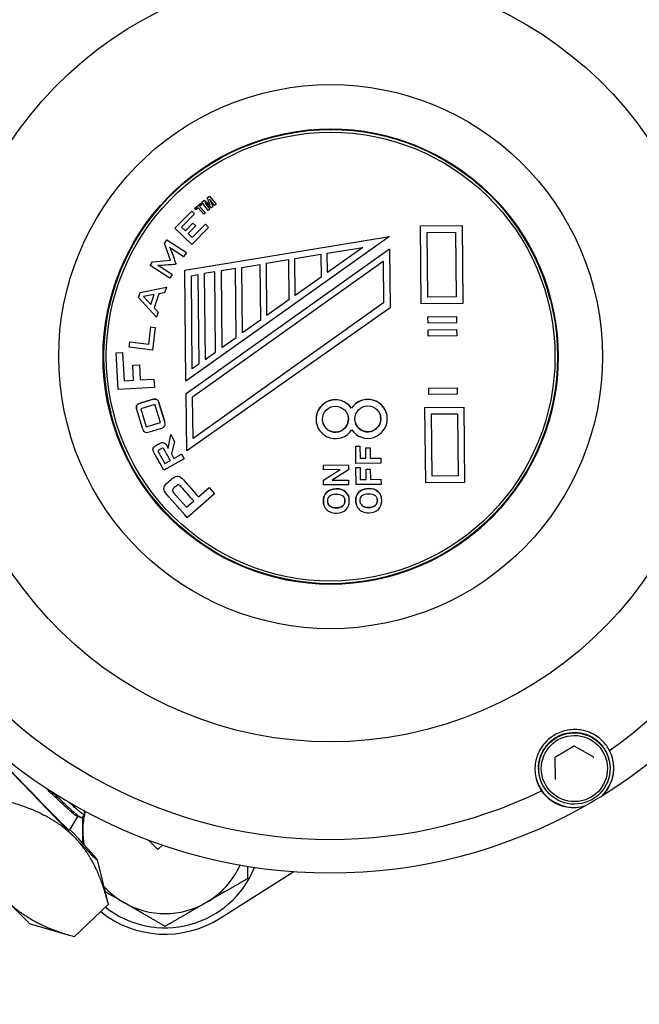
# Model space of a CAD drawing. Header units: inches. Extents: x 36 to 1719, y -84 to 1122.
# Tile 29 of 256: x 413.73 to 415.61, y 310.82 to 313.81. Entities that reach past the tile are written whole.
import ezdxf

# ---------------------------------------------------------------- set-up
doc = ezdxf.new("R2010")
doc.units = ezdxf.units.IN
doc.header["$LTSCALE"] = 48
doc.header["$MEASUREMENT"] = 0
doc.layers.add('Visible (ANSI)', color=7, linetype='Continuous', lineweight=30)

msp = doc.modelspace()

# ---------------------------------------------------------------- linework, layer by layer
at = {"layer": 'Visible (ANSI)'}
for p, q in [((414.25968, 313.23717), (414.27847, 313.25369)), ((414.25968, 313.23717), (414.27847, 313.25369)), ((414.28198, 313.24969), (414.27498, 313.24353)), ((414.27847, 313.25369), (414.28198, 313.24969)), ((414.27847, 313.25369), (414.28198, 313.24969)), ((414.27847, 313.25369), (414.27847, 313.25369)), ((414.2814, 313.2563), (414.28889, 313.26222)), ((414.2814, 313.2563), (414.28889, 313.26221)), ((414.30094, 313.2316), (414.2814, 313.2563)), ((414.2814, 313.2563), (414.2814, 313.2563)), ((414.28198, 313.24969), (414.28198, 313.24969)), ((414.28889, 313.26222), (414.30671, 313.24892)), ((414.28889, 313.26221), (414.28889, 313.26222)), ((414.28889, 313.26221), (414.30671, 313.24891)), ((414.29024, 313.25473), (414.30558, 313.23526)), ((414.3105, 313.23915), (414.29024, 313.25473)), ((414.29025, 313.25472), (414.30558, 313.23527)), ((414.29775, 313.26923), (414.3053, 313.2752)), ((414.29775, 313.26922), (414.3053, 313.27519)), ((414.29775, 313.26922), (414.29775, 313.26923)), ((414.30671, 313.24891), (414.29775, 313.26922)), ((414.30479, 313.26624), (414.3153, 313.24295)), ((414.3202, 313.24683), (414.30479, 313.26624)), ((414.3048, 313.26623), (414.3153, 313.24296)), ((414.3053, 313.2752), (414.32484, 313.2505)), ((414.3053, 313.27519), (414.3053, 313.2752)), ((414.3053, 313.27519), (414.32484, 313.25049)), ((414.32484, 313.25049), (414.3202, 313.24683)), ((414.32484, 313.25049), (414.32484, 313.2505)), ((414.20009, 313.17726), (414.25077, 313.2291)), ((414.20009, 313.17725), (414.25077, 313.2291)), ((414.25934, 313.22073), (414.22014, 313.18063)), ((414.25077, 313.2291), (414.25933, 313.22073)), ((414.25077, 313.2291), (414.25934, 313.22073)), ((414.25077, 313.2291), (414.25077, 313.2291)), ((414.25934, 313.22073), (414.25933, 313.22073)), ((414.2632, 313.23317), (414.25968, 313.23717)), ((414.25968, 313.23717), (414.25968, 313.23717)), ((414.2702, 313.23933), (414.2632, 313.23317)), ((414.28748, 313.21968), (414.2702, 313.23933)), ((414.27498, 313.24353), (414.29225, 313.22388)), ((414.27498, 313.24353), (414.29226, 313.22388)), ((414.29226, 313.22388), (414.28748, 313.21968)), ((414.29226, 313.22388), (414.29225, 313.22388)), ((414.30558, 313.23526), (414.30094, 313.2316)), ((414.30558, 313.23526), (414.30558, 313.23527)), ((414.3153, 313.24295), (414.3105, 313.23915)), ((414.3153, 313.24295), (414.3153, 313.24296)), ((414.23155, 313.16948), (414.25447, 313.19292)), ((414.23155, 313.16947), (414.25447, 313.19291)), ((414.25266, 313.14885), (414.29231, 313.18942)), ((414.25266, 313.14885), (414.29231, 313.18941)), ((414.25447, 313.19292), (414.26303, 313.18455)), ((414.25447, 313.19291), (414.25447, 313.19292)), ((414.25447, 313.19291), (414.26303, 313.18454)), ((414.29231, 313.18942), (414.3019, 313.18004)), ((414.29231, 313.18941), (414.29231, 313.18942)), ((414.29231, 313.18941), (414.30191, 313.18004)), ((414.20009, 313.17725), (414.20009, 313.17726)), ((414.25077, 313.12773), (414.20009, 313.17725)), ((414.22014, 313.18063), (414.23155, 313.16948)), ((414.22014, 313.18063), (414.23155, 313.16947)), ((414.23155, 313.16947), (414.23155, 313.16948)), ((414.26303, 313.18454), (414.24012, 313.1611)), ((414.24012, 313.1611), (414.25266, 313.14885)), ((414.24012, 313.1611), (414.25266, 313.14885)), ((414.30191, 313.18004), (414.25077, 313.12773)), ((414.26303, 313.18454), (414.26303, 313.18455)), ((414.30191, 313.18004), (414.3019, 313.18004)), ((414.94568, 313.18431), (415.07166, 313.1856)), ((414.94568, 313.1843), (415.07166, 313.18559)), ((414.94809, 312.94813), (414.94568, 313.18431)), ((414.94568, 313.1843), (414.94568, 313.18431)), ((414.94809, 312.94812), (414.94568, 313.1843)), ((414.96557, 313.16482), (415.05217, 313.16571)), ((414.96757, 312.968), (414.96557, 313.16482)), ((415.05217, 313.16571), (415.05418, 312.96889)), ((415.05217, 313.16571), (415.05418, 312.96891)), ((415.07166, 313.18559), (415.07166, 313.1856)), ((415.07166, 313.18559), (415.07406, 312.94941)), ((414.16795, 313.13107), (414.1751, 313.14219)), ((414.16795, 313.13106), (414.1751, 313.14218)), ((414.16795, 313.13106), (414.16795, 313.13107)), ((414.18638, 313.08048), (414.16795, 313.13106)), ((414.1751, 313.14219), (414.23471, 313.10387)), ((414.1751, 313.14218), (414.1751, 313.14219)), ((414.1751, 313.14218), (414.23471, 313.10386)), ((414.23001, 313.05001), (414.851, 313.15266)), ((414.23001, 313.05), (414.851, 313.15265)), ((414.851, 313.15265), (414.23344, 312.7134)), ((414.25266, 313.14885), (414.25266, 313.14885)), ((414.851, 313.15265), (414.851, 313.15266)), ((414.23471, 313.10386), (414.22646, 313.09104)), ((414.23382, 312.67581), (414.85138, 313.11506)), ((414.23382, 312.6758), (414.85138, 313.11505)), ((414.23471, 313.10386), (414.23471, 313.10387)), ((414.66257, 313.10156), (414.77022, 313.11935)), ((414.66317, 313.04321), (414.66257, 313.10156)), ((414.77022, 313.11935), (414.66317, 313.04321)), ((414.77021, 313.11935), (414.66317, 313.04322)), ((414.85138, 313.11505), (414.85138, 313.11506)), ((414.85138, 313.11505), (414.8532, 312.93633)), ((414.12502, 313.06431), (414.13228, 313.0756)), ((414.12502, 313.06431), (414.13228, 313.07559)), ((414.13228, 313.0756), (414.18638, 313.08049)), ((414.13228, 313.07559), (414.18638, 313.08048)), ((414.13228, 313.07559), (414.13228, 313.0756)), ((414.20294, 313.0703), (414.20117, 313.06755)), ((414.20294, 313.0703), (414.20293, 313.07031)), ((414.25361, 312.66572), (414.83208, 313.07717)), ((414.47784, 313.07102), (414.54466, 313.08206)), ((414.47945, 312.91254), (414.47784, 313.07102)), ((414.54466, 313.08206), (414.5459, 312.9598)), ((414.54466, 313.08206), (414.5459, 312.95981)), ((414.56431, 313.08531), (414.64292, 313.09831)), ((414.56545, 312.9737), (414.56431, 313.08531)), ((414.64292, 313.09831), (414.64362, 313.02931)), ((414.64292, 313.09831), (414.64362, 313.02931)), ((414.83208, 313.07717), (414.83337, 312.95121)), ((414.83208, 313.07717), (414.83336, 312.95122)), ((414.18463, 313.02599), (414.12502, 313.06431)), ((414.12502, 313.06431), (414.12502, 313.06431)), ((414.23344, 312.71341), (414.23001, 313.05001)), ((414.23001, 313.05), (414.23001, 313.05001)), ((414.23344, 312.7134), (414.23001, 313.05)), ((414.32062, 313.04503), (414.28917, 313.03983)), ((414.28917, 313.03983), (414.29183, 312.77909)), ((414.3231, 312.80133), (414.32061, 313.04503)), ((414.3231, 312.80133), (414.32062, 313.04503)), ((414.3835, 313.05543), (414.34027, 313.04828)), ((414.34027, 313.04828), (414.34264, 312.81523)), ((414.38564, 312.84581), (414.3835, 313.05543)), ((414.38564, 312.84582), (414.3835, 313.05543)), ((414.40316, 313.05867), (414.45819, 313.06777)), ((414.40518, 312.85971), (414.40316, 313.05867)), ((414.45818, 313.06777), (414.45991, 312.89864)), ((414.45819, 313.06777), (414.45991, 312.89864)), ((414.19188, 313.03727), (414.18463, 313.02599)), ((414.19188, 313.03727), (414.19188, 313.03728)), ((414.24987, 313.03333), (414.26952, 313.03658)), ((414.25274, 312.75128), (414.24987, 313.03333)), ((414.26952, 313.03658), (414.27228, 312.76518)), ((414.26952, 313.03658), (414.27228, 312.76519)), ((414.64362, 313.02931), (414.56545, 312.9737)), ((414.64362, 313.02931), (414.56545, 312.97371)), ((414.64362, 313.02931), (414.64362, 313.02931)), ((414.08945, 312.96768), (414.09445, 312.98277)), ((414.08945, 312.96768), (414.09446, 312.98277)), ((414.09445, 312.98277), (414.17453, 312.9991)), ((414.09446, 312.98277), (414.09445, 312.98277)), ((414.09446, 312.98277), (414.17453, 312.99909)), ((414.1687, 312.98152), (414.15134, 312.97824)), ((414.17453, 312.99909), (414.1687, 312.98152)), ((414.17453, 312.99909), (414.17453, 312.9991)), ((414.14408, 312.90731), (414.08945, 312.96768)), ((414.08945, 312.96768), (414.08945, 312.96768)), ((414.13691, 312.97586), (414.10482, 312.97037)), ((414.10482, 312.97037), (414.12712, 312.94637)), ((414.10482, 312.97037), (414.12712, 312.94636)), ((414.12712, 312.94637), (414.1369, 312.97586)), ((414.12712, 312.94636), (414.13691, 312.97586)), ((414.15134, 312.97824), (414.13719, 312.93558)), ((414.83336, 312.95122), (414.25489, 312.53977)), ((414.83337, 312.95121), (414.25489, 312.53976)), ((414.5459, 312.95981), (414.47945, 312.91254)), ((414.5459, 312.9598), (414.47945, 312.91254)), ((414.5459, 312.9598), (414.5459, 312.95981)), ((414.83336, 312.95122), (414.83337, 312.95121)), ((415.05418, 312.96891), (414.96757, 312.96802)), ((415.05418, 312.96889), (414.96757, 312.968)), ((415.05418, 312.96891), (415.05418, 312.96889)), ((415.33983, 312.95994), (415.33957, 312.96094)), ((414.12712, 312.94636), (414.12712, 312.94637)), ((414.13719, 312.93558), (414.14925, 312.9229)), ((414.13719, 312.93558), (414.14925, 312.92289)), ((414.14925, 312.92289), (414.14408, 312.90731)), ((414.14925, 312.92289), (414.14925, 312.9229)), ((414.8532, 312.93633), (414.23559, 312.50188)), ((415.07406, 312.94941), (414.94809, 312.94812)), ((414.94809, 312.94812), (414.94809, 312.94813)), ((414.45991, 312.89864), (414.40518, 312.85971)), ((414.45991, 312.89864), (414.40518, 312.85972)), ((414.45991, 312.89864), (414.45991, 312.89864)), ((414.96833, 312.90897), (415.05494, 312.90986)), ((414.96833, 312.90896), (415.05494, 312.90985)), ((414.96853, 312.88929), (414.96833, 312.90897)), ((414.96833, 312.90896), (414.96833, 312.90897)), ((414.96853, 312.88928), (414.96833, 312.90896)), ((415.05514, 312.89017), (414.96853, 312.88928)), ((415.05494, 312.90985), (415.05494, 312.90986)), ((415.05494, 312.90985), (415.05514, 312.89017)), ((414.12036, 312.82546), (414.12689, 312.87812)), ((414.12036, 312.82546), (414.12689, 312.87811)), ((414.12689, 312.87812), (414.1402, 312.87647)), ((414.12689, 312.87811), (414.12689, 312.87812)), ((414.12689, 312.87811), (414.1402, 312.87647)), ((414.1402, 312.87647), (414.13165, 312.80751)), ((414.1402, 312.87647), (414.1402, 312.87647)), ((414.96853, 312.88928), (414.96853, 312.88929)), ((414.96873, 312.86961), (415.05534, 312.87049)), ((414.96873, 312.8696), (415.05534, 312.87049)), ((414.96893, 312.84992), (414.96873, 312.86961)), ((414.96873, 312.8696), (414.96873, 312.86961)), ((414.96893, 312.84992), (414.96873, 312.8696)), ((415.05534, 312.87049), (415.05554, 312.85081)), ((415.05534, 312.87049), (415.05534, 312.87049)), ((414.06132, 312.81623), (414.06334, 312.83252)), ((414.06132, 312.81622), (414.06334, 312.83252)), ((414.06334, 312.83252), (414.12036, 312.82546)), ((414.06334, 312.83252), (414.06334, 312.83252)), ((414.06334, 312.83252), (414.12036, 312.82546)), ((414.34264, 312.81524), (414.38564, 312.84582)), ((414.34264, 312.81523), (414.38564, 312.84581)), ((414.38564, 312.84581), (414.38564, 312.84582)), ((415.05554, 312.85081), (414.96893, 312.84992)), ((414.96893, 312.84992), (414.96893, 312.84992)), ((414.02168, 312.79916), (414.04099, 312.80018)), ((414.04099, 312.80017), (414.04099, 312.80018)), ((414.06132, 312.81622), (414.06132, 312.81623)), ((414.13165, 312.80751), (414.06132, 312.81622)), ((414.12036, 312.82546), (414.12036, 312.82546)), ((414.29183, 312.77909), (414.3231, 312.80133)), ((414.29183, 312.77909), (414.3231, 312.80133)), ((414.3231, 312.80133), (414.3231, 312.80133)), ((414.02168, 312.79915), (414.04099, 312.80017)), ((414.02756, 312.68797), (414.02168, 312.79916)), ((414.02168, 312.79915), (414.02168, 312.79916)), ((414.02757, 312.68796), (414.02168, 312.79915)), ((414.04099, 312.80017), (414.04553, 312.7145)), ((414.07215, 312.76229), (414.09227, 312.76335)), ((414.07215, 312.76228), (414.09228, 312.76335)), ((414.0746, 312.71604), (414.07215, 312.76229)), ((414.07215, 312.76228), (414.07215, 312.76229)), ((414.0746, 312.71604), (414.07215, 312.76228)), ((414.09228, 312.76335), (414.09227, 312.76335)), ((414.09228, 312.76335), (414.09472, 312.7171)), ((414.27228, 312.76519), (414.25274, 312.75129)), ((414.27228, 312.76518), (414.25274, 312.75128)), ((414.27228, 312.76518), (414.27228, 312.76519)), ((414.04553, 312.7145), (414.0746, 312.71604)), ((414.04553, 312.7145), (414.0746, 312.71604)), ((414.0746, 312.71604), (414.0746, 312.71604)), ((414.09472, 312.71711), (414.1363, 312.71931)), ((414.09472, 312.7171), (414.1363, 312.71931)), ((414.1363, 312.71931), (414.13765, 312.6938)), ((414.1363, 312.71931), (414.1363, 312.71931)), ((414.23344, 312.7134), (414.23344, 312.71341)), ((414.02757, 312.68796), (414.02756, 312.68797)), ((414.13765, 312.6938), (414.02757, 312.68796)), ((414.97053, 312.69247), (415.05714, 312.69336)), ((414.97073, 312.67279), (414.97053, 312.69247)), ((414.97054, 312.69247), (414.97053, 312.69247)), ((414.97054, 312.69247), (415.05714, 312.69335)), ((414.97074, 312.67278), (414.97054, 312.69247)), ((415.05714, 312.69335), (415.05714, 312.69336)), ((415.05714, 312.69335), (415.05734, 312.67367)), ((414.23559, 312.50189), (414.23382, 312.67581)), ((414.23382, 312.6758), (414.23382, 312.67581)), ((414.23559, 312.50188), (414.23382, 312.6758)), ((414.25489, 312.53976), (414.25361, 312.66572)), ((414.97074, 312.67278), (414.97073, 312.67279)), ((415.05734, 312.67367), (414.97074, 312.67278)), ((414.08392, 312.62685), (414.08392, 312.62686)), ((414.13918, 312.64225), (414.09658, 312.62943)), ((414.09658, 312.62943), (414.11303, 312.57479)), ((414.15563, 312.58761), (414.13918, 312.64225)), ((414.73627, 312.63106), (414.73627, 312.63106)), ((414.95917, 312.6333), (415.07727, 312.63451)), ((414.95917, 312.6333), (415.07727, 312.63451)), ((414.96149, 312.405), (414.95917, 312.6333)), ((414.96149, 312.40499), (414.95917, 312.6333)), ((414.95917, 312.6333), (414.95917, 312.6333)), ((415.07727, 312.63451), (415.0796, 312.4062)), ((415.07727, 312.63451), (415.07727, 312.63451)), ((414.0055, 312.61598), (414.00524, 312.61698)), ((414.84299, 312.61367), (414.843, 312.61367)), ((414.97905, 312.61382), (415.05779, 312.61463)), ((414.98098, 312.42488), (414.97905, 312.61382)), ((415.05779, 312.61463), (415.05971, 312.42568)), ((415.05779, 312.61463), (415.05971, 312.42569)), ((414.11303, 312.57479), (414.15563, 312.58761)), ((414.11303, 312.57479), (414.15562, 312.58761)), ((414.11303, 312.57479), (414.11303, 312.57479)), ((414.16886, 312.5902), (414.16886, 312.59021)), ((414.6302, 312.58318), (414.63021, 312.58317)), ((414.17967, 312.50956), (414.18714, 312.55121)), ((414.17967, 312.50955), (414.18714, 312.5512)), ((414.18714, 312.55121), (414.19865, 312.53051)), ((414.18714, 312.5512), (414.18714, 312.55121)), ((414.18714, 312.5512), (414.19865, 312.5305)), ((414.13382, 312.5029), (414.13382, 312.50291)), ((414.17967, 312.50955), (414.17967, 312.50956)), ((414.19865, 312.5305), (414.18915, 312.49251)), ((414.19865, 312.5305), (414.19865, 312.53051)), ((414.23559, 312.50188), (414.23559, 312.50189)), ((414.74875, 312.51588), (414.76157, 312.51601)), ((414.74875, 312.51587), (414.76157, 312.51601)), ((414.74928, 312.46405), (414.74875, 312.51588)), ((414.74875, 312.51587), (414.74875, 312.51588)), ((414.74928, 312.46405), (414.74875, 312.51587)), ((414.76157, 312.51601), (414.76194, 312.47952)), ((414.76157, 312.51601), (414.76157, 312.51601)), ((414.77959, 312.5112), (414.79241, 312.51133)), ((414.77959, 312.51119), (414.79241, 312.51132)), ((414.77991, 312.47971), (414.77959, 312.5112)), ((414.77959, 312.51119), (414.77959, 312.5112)), ((414.77991, 312.4797), (414.77959, 312.51119)), ((414.79241, 312.51132), (414.79241, 312.51133)), ((414.79241, 312.51132), (414.79273, 312.47983)), ((414.15086, 312.49579), (414.16889, 312.46337)), ((414.15087, 312.49579), (414.16889, 312.46336)), ((414.22799, 312.47772), (414.16604, 312.44329)), ((414.16889, 312.46337), (414.18604, 312.4729)), ((414.16889, 312.46336), (414.18605, 312.4729)), ((414.18915, 312.49251), (414.19674, 312.47885)), ((414.18915, 312.49251), (414.19674, 312.47884)), ((414.19674, 312.47885), (414.22013, 312.49185)), ((414.19674, 312.47884), (414.22013, 312.49184)), ((414.19674, 312.47884), (414.19674, 312.47885)), ((414.22013, 312.49185), (414.22798, 312.47772)), ((414.22013, 312.49184), (414.22013, 312.49185)), ((414.22013, 312.49184), (414.22799, 312.47772)), ((414.22799, 312.47772), (414.22798, 312.47772)), ((414.76194, 312.47953), (414.77991, 312.47971)), ((414.76194, 312.47952), (414.77991, 312.4797)), ((414.77991, 312.4797), (414.77991, 312.47971)), ((414.79273, 312.47984), (414.82493, 312.48017)), ((414.79273, 312.47983), (414.82493, 312.48016)), ((414.82493, 312.48016), (414.82493, 312.48017)), ((414.82493, 312.48016), (414.82508, 312.46482)), ((414.16889, 312.46336), (414.16889, 312.46337)), ((414.6509, 312.4586), (414.72671, 312.45938)), ((414.6509, 312.4586), (414.72671, 312.45937)), ((414.65105, 312.44437), (414.6509, 312.4586)), ((414.65105, 312.44436), (414.6509, 312.4586)), ((414.6509, 312.4586), (414.6509, 312.4586)), ((414.70167, 312.44488), (414.65105, 312.44436)), ((414.65105, 312.44436), (414.65105, 312.44437)), ((414.65136, 312.41333), (414.70166, 312.44488)), ((414.65136, 312.41333), (414.70167, 312.44488)), ((414.72687, 312.44398), (414.67767, 312.41294)), ((414.72671, 312.45937), (414.72671, 312.45938)), ((414.72671, 312.45937), (414.72687, 312.44398)), ((414.82508, 312.46482), (414.74928, 312.46405)), ((414.74928, 312.46405), (414.74928, 312.46405)), ((414.74941, 312.45123), (414.76223, 312.45137)), ((414.74941, 312.45123), (414.76223, 312.45136)), ((414.74993, 312.39946), (414.74941, 312.45123)), ((414.74993, 312.39945), (414.74941, 312.45123)), ((414.74941, 312.45123), (414.74941, 312.45123)), ((414.76223, 312.45136), (414.76223, 312.45137)), ((414.76223, 312.45136), (414.7626, 312.41487)), ((414.78024, 312.44655), (414.79306, 312.44668)), ((414.78057, 312.41506), (414.78024, 312.44655)), ((414.78025, 312.44655), (414.78024, 312.44655)), ((414.78025, 312.44655), (414.79307, 312.44668)), ((414.78057, 312.41506), (414.78025, 312.44655)), ((414.79307, 312.44668), (414.79306, 312.44668)), ((414.79307, 312.44668), (414.79339, 312.41519)), ((414.65151, 312.39845), (414.65136, 312.41333)), ((414.65152, 312.39844), (414.65136, 312.41333)), ((414.65136, 312.41333), (414.65136, 312.41333)), ((414.67767, 312.41294), (414.72718, 312.41345)), ((414.67768, 312.41295), (414.72718, 312.41346)), ((414.72718, 312.41345), (414.72718, 312.41346)), ((414.72718, 312.41345), (414.72732, 312.39922)), ((414.7626, 312.41488), (414.78057, 312.41506)), ((414.7626, 312.41487), (414.78057, 312.41506)), ((414.78057, 312.41506), (414.78057, 312.41506)), ((414.79339, 312.41519), (414.82559, 312.41552)), ((414.79339, 312.41519), (414.82559, 312.41552)), ((414.82559, 312.41552), (414.82574, 312.40023)), ((414.82559, 312.41552), (414.82559, 312.41552)), ((415.05971, 312.42569), (414.98098, 312.42489)), ((415.05971, 312.42568), (414.98098, 312.42488)), ((415.05971, 312.42569), (415.05971, 312.42568)), ((414.16691, 312.38378), (414.16691, 312.38378)), ((414.27123, 312.36245), (414.30356, 312.39089)), ((414.27123, 312.36244), (414.30356, 312.39088)), ((414.30356, 312.39089), (414.32016, 312.37201)), ((414.30356, 312.39088), (414.30356, 312.39089)), ((414.30356, 312.39088), (414.32016, 312.37201)), ((414.65152, 312.39844), (414.65151, 312.39845)), ((414.72732, 312.39922), (414.65152, 312.39844)), ((414.82574, 312.40023), (414.74993, 312.39945)), ((414.74993, 312.39945), (414.74993, 312.39946)), ((415.0796, 312.4062), (414.96149, 312.40499)), ((414.96149, 312.40499), (414.96149, 312.405)), ((414.19696, 312.37397), (414.23508, 312.33065)), ((414.19696, 312.37396), (414.23509, 312.33064)), ((414.32016, 312.37201), (414.2374, 312.2992)), ((414.27123, 312.36244), (414.27123, 312.36245)), ((414.32016, 312.37201), (414.32016, 312.37201)), ((414.72796, 312.3611), (414.72795, 312.3611)), ((414.82638, 312.3621), (414.82637, 312.36211)), ((414.23508, 312.33065), (414.25694, 312.34987)), ((414.23509, 312.33064), (414.23508, 312.33065)), ((414.23509, 312.33064), (414.25694, 312.34987)), ((414.65195, 312.33833), (414.65195, 312.33834)), ((414.75037, 312.33934), (414.75037, 312.33935)), ((415.41017, 311.60501), (415.35538, 311.57263)), ((415.46955, 311.5738), (415.41411, 311.60505)), ((415.35345, 311.5692), (415.35409, 311.50557)), ((415.51765, 311.56508), (415.51723, 311.5667)), ((415.30796, 311.51102), (415.30755, 311.51265)), ((413.92569, 311.39764), (413.91711, 311.38896)), ((413.92299, 311.41054), (413.9258, 311.39889)), ((413.90457, 311.39221), (413.87902, 311.35042)), ((413.91583, 311.38889), (413.90368, 311.39247)), ((414.149, 311.2932), (414.16229, 311.30583)), ((413.96429, 311.26084), (413.99693, 311.12549)), ((414.3369, 311.08361), (414.56105, 311.22514)), ((413.89432, 311.02756), (413.997, 311.12519)), ((413.76035, 311.06693), (413.87862, 311.03201))]:
    msp.add_line(p, q, dxfattribs=at)
msp.add_circle((422.3504, 315.10877), 23.75, dxfattribs=at)
for radius, start, end in [(0.25, 168.69551, 180), (0.25, 166.04401, 167.97657), (0.25, 180, 189.34243), (0.293, 231.81901, 337.99954), (0.25, 300, 335.74784), (0.25, 221.70521, 240), (0.25, 240, 300), (0.3125, 231.30007, 302.26789)]:
    msp.add_arc((414.17006, 311.34785), radius, start, end, dxfattribs=at)
for centre, major_axis, ratio, start_param, end_param in [((414.66189, 312.82978), (-1.52304, -0.39261), 0.999866, 3.2090827, 6.2831853), ((414.67008, 312.79801), (-1.52304, -0.39261), 0.999866, 3.1411828, 6.0339887), ((414.67024, 312.79739), (1.52304, 0.39261), 0.999866, 0, 2.8912088), ((414.67113, 312.79392), (-1.52304, -0.39261), 0.999866, 3.9668674, 6.0209673), ((414.67187, 312.79105), (-1.42179, -0.36651), 0.999866, 4.0284664, 5.9593683), ((414.67113, 312.79392), (1.52304, 0.39261), 0.999866, 5.014065, 7.0681648), ((414.67187, 312.79105), (1.42179, 0.36651), 0.999866, 5.0756639, 7.0065659), ((414.67241, 312.78896), (-0.66717, -0.17198), 0.999866, 3.1415927, 6.2831853), ((414.67242, 312.78893), (0.66907, 0.17247), 0.999866, 3.1424091, 6.2823689), ((414.67113, 312.79392), (-1.52304, -0.39261), 0.999866, 6.0612625, 8.1153624), ((414.67187, 312.79105), (-1.42179, -0.36651), 0.999866, 6.1228615, 8.0537634), ((414.68739, 312.59792), (-0.05719, -0.01474), 0.999866, 3.4852078, 6.2831853), ((414.68739, 312.59792), (-0.03213, -0.04954), 0.9999887, 2.7421674, 7.8539816), ((414.78581, 312.59892), (0.03213, 0.04954), 0.9999887, 2.7421674, 7.8539816), ((414.78581, 312.59893), (0.03213, 0.04954), 0.9999887, 5.5401449, 7.8539816), ((414.68739, 312.59793), (0.03813, 0.00982), 0.999866, 3.1419202, 6.2831853), ((414.78581, 312.59894), (0.03813, 0.00982), 0.999866, 3.1419202, 6.2831853), ((413.42596, 311.82691), (0.45305, -0.4765), 0.0079635, 3.1394588, 6.2853192), ((413.42596, 311.82691), (-0.53832, 0.56618), 0.0079635, 1.585103, 2.6323005), ((415.41228, 311.54008), (0.08358, 0.08621), 0.9999389, 4.712389, 5.7252367), ((415.41228, 311.54008), (-0.11628, -0.02997), 0.999866, 0.0138546, 1.5852791), ((414.67113, 312.79392), (-1.52304, -0.39261), 0.999866, 1.8321771, 1.8724723), ((413.42596, 311.82691), (0.53832, -0.56618), 0.0079635, 0.5379054, 0.5726914), ((413.42596, 311.82691), (0.53832, -0.56618), 0.0079635, 5.7738932, 6.8210907), ((413.53919, 311.93457), (0.60981, -0.64137), 0.0079635, 5.9792738, 6.2831853), ((413.22214, 311.63312), (0.53832, -0.56618), 0.0079635, 5.7738932, 6.2693912)]:
    msp.add_ellipse(centre, major_axis=major_axis, ratio=ratio, start_param=start_param, end_param=end_param, dxfattribs=at)
for centre, major_axis, ratio in [((414.67251, 312.78855), (-1.13244, -0.29192), 0.999866), ((414.6727, 312.78784), (-0.79942, -0.20608), 0.999866), ((414.6727, 312.78784), (-0.66907, -0.17247), 0.999866), ((414.67267, 312.78796), (-0.66717, -0.17198), 0.999866), ((414.6727, 312.78784), (-0.65954, -0.17002), 0.999866), ((414.68739, 312.59792), (0.03937, 0.0004), 0.9998814), ((414.78581, 312.59892), (0.03937, 0.0004), 0.9998814), ((415.4128, 311.53805), (0.10826, 0.0011), 0.9998814), ((415.41284, 311.53793), (0.10039, 0.00102), 0.9998814)]:
    msp.add_ellipse(centre, major_axis=major_axis, ratio=ratio, dxfattribs=at)
for points, knots in [([(414.18357, 313.11931), (414.18462, 313.11755), (414.18546, 313.11607), (414.1861, 313.11489), (414.18676, 313.11365), (414.18724, 313.11267), (414.18758, 313.11175), (414.19272, 313.09794), (414.19782, 313.08412), (414.20294, 313.0703)], [0.66410183, 0.66410183, 0.66410183, 0.66410183, 0.67395793, 0.67395793, 0.67395793, 0.68067458, 0.68067458, 0.68067458, 0.76622735, 0.76622735, 0.76622735, 0.76622735]), ([(414.22646, 313.09104), (414.21419, 313.09893), (414.20191, 313.10682), (414.18964, 313.11471), (414.18892, 313.11517), (414.18808, 313.11579), (414.18705, 313.11661), (414.18602, 313.11742), (414.18484, 313.11826), (414.18357, 313.11931)], [0.564646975, 0.564646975, 0.564646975, 0.564646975, 0.649363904, 0.649363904, 0.649363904, 0.655582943, 0.655582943, 0.655582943, 0.664101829, 0.664101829, 0.664101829, 0.664101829]), ([(414.18358, 313.11931), (414.18462, 313.11755), (414.18546, 313.11608), (414.1861, 313.11489), (414.18676, 313.11366), (414.18724, 313.11268), (414.18758, 313.11176), (414.19272, 313.09795), (414.19782, 313.08413), (414.20293, 313.07031)], [0.66411983, 0.66411983, 0.66411983, 0.66411983, 0.67395793, 0.67395793, 0.67395793, 0.68067458, 0.68067458, 0.68067458, 0.76622735, 0.76622735, 0.76622735, 0.76622735]), ([(414.20117, 313.06755), (414.18641, 313.06646), (414.17165, 313.06537), (414.1569, 313.06427), (414.15521, 313.06415), (414.1537, 313.06415), (414.15236, 313.06424), (414.15098, 313.06432), (414.14967, 313.06441), (414.14852, 313.06468)], [0.77255896, 0.77255896, 0.77255896, 0.77255896, 0.85846637, 0.85846637, 0.85846637, 0.86725397, 0.86725397, 0.86725397, 0.8747384, 0.8747384, 0.8747384, 0.8747384]), ([(414.14852, 313.06468), (414.14986, 313.06398), (414.151, 313.06332), (414.15208, 313.06271), (414.1531, 313.06212), (414.15413, 313.06154), (414.15506, 313.06094), (414.16734, 313.05305), (414.17961, 313.04516), (414.19188, 313.03727)], [0.874738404, 0.874738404, 0.874738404, 0.874738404, 0.882606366, 0.882606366, 0.882606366, 0.889323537, 0.889323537, 0.889323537, 0.974040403, 0.974040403, 0.974040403, 0.974040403]), ([(414.14854, 313.06468), (414.14987, 313.06398), (414.151, 313.06333), (414.15207, 313.06271), (414.1531, 313.06213), (414.15413, 313.06155), (414.15506, 313.06095), (414.16734, 313.05306), (414.17961, 313.04517), (414.19188, 313.03728)], [0.874777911, 0.874777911, 0.874777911, 0.874777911, 0.882606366, 0.882606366, 0.882606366, 0.889323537, 0.889323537, 0.889323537, 0.974040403, 0.974040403, 0.974040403, 0.974040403]), ([(414.12158, 312.55938), (414.1154, 312.55752), (414.11091, 312.5575), (414.10791, 312.55918), (414.10491, 312.56085), (414.10241, 312.56526), (414.10035, 312.57213), (414.09508, 312.58961), (414.08982, 312.60709), (414.08456, 312.62456), (414.08247, 312.63151), (414.08219, 312.63659), (414.08372, 312.63954), (414.08529, 312.6426), (414.08905, 312.64506), (414.09523, 312.64692), (414.10719, 312.65052), (414.11915, 312.65412), (414.13111, 312.65772), (414.13737, 312.6596), (414.14193, 312.65965), (414.14488, 312.65787), (414.14782, 312.6561), (414.15035, 312.65186), (414.15242, 312.64499), (414.15768, 312.62751), (414.16294, 312.61004), (414.1682, 312.59256), (414.17027, 312.58569), (414.17061, 312.58071), (414.16905, 312.57758), (414.16755, 312.57455), (414.16372, 312.57206), (414.15746, 312.57018), (414.1455, 312.56658), (414.13354, 312.56298), (414.12158, 312.55938)], [0, 0, 0, 0, 0.046446, 0.046446, 0.046446, 0.0971331, 0.0971331, 0.0971331, 0.2785484, 0.2785484, 0.2785484, 0.3292854, 0.3292854, 0.3292854, 0.3757316, 0.3757316, 0.3757316, 0.4998134, 0.4998134, 0.4998134, 0.5466762, 0.5466762, 0.5466762, 0.597157, 0.597157, 0.597157, 0.7784801, 0.7784801, 0.7784801, 0.8291916, 0.8291916, 0.8291916, 0.8759208, 0.8759208, 0.8759208, 1, 1, 1, 1]), ([(414.08392, 312.62686), (414.08243, 312.63264), (414.08236, 312.63693), (414.08371, 312.63955), (414.08529, 312.6426), (414.08905, 312.64506), (414.09523, 312.64693), (414.10719, 312.65053), (414.11915, 312.65413), (414.13111, 312.65773), (414.13736, 312.65961), (414.14193, 312.65965), (414.14488, 312.65788), (414.14782, 312.6561), (414.15035, 312.65187), (414.15242, 312.645), (414.15768, 312.62752), (414.16294, 312.61004), (414.1682, 312.59256), (414.16845, 312.59175), (414.16867, 312.59097), (414.16886, 312.59021)], [0.28429776, 0.28429776, 0.28429776, 0.28429776, 0.3292854, 0.3292854, 0.3292854, 0.37573165, 0.37573165, 0.37573165, 0.49981339, 0.49981339, 0.49981339, 0.54667623, 0.54667623, 0.54667623, 0.59715704, 0.59715704, 0.59715704, 0.7784801, 0.7784801, 0.7784801, 0.78447287, 0.78447287, 0.78447287, 0.78447287]), ([(414.16604, 312.44329), (414.15623, 312.46095), (414.14642, 312.4786), (414.13661, 312.49625), (414.13388, 312.50117), (414.13285, 312.50531), (414.13353, 312.50853), (414.13422, 312.5118), (414.1366, 312.51458), (414.14078, 312.5169), (414.1456, 312.51958), (414.15042, 312.52226), (414.15525, 312.52494), (414.15948, 312.5273), (414.16317, 312.52793), (414.1663, 312.52674), (414.16942, 312.52557), (414.17243, 312.52259), (414.17516, 312.51767), (414.17666, 312.51496), (414.17817, 312.51226), (414.17967, 312.50955)], [0.19158294, 0.19158294, 0.19158294, 0.19158294, 0.35539254, 0.35539254, 0.35539254, 0.39032908, 0.39032908, 0.39032908, 0.42125126, 0.42125126, 0.42125126, 0.46599658, 0.46599658, 0.46599658, 0.49725339, 0.49725339, 0.49725339, 0.53224412, 0.53224412, 0.53224412, 0.55734485, 0.55734485, 0.55734485, 0.55734485]), ([(414.13382, 312.50291), (414.13328, 312.50501), (414.13318, 312.50689), (414.13352, 312.50854), (414.13421, 312.51181), (414.1366, 312.51459), (414.14077, 312.51691), (414.1456, 312.51959), (414.15042, 312.52227), (414.15525, 312.52495), (414.15948, 312.5273), (414.16317, 312.52793), (414.1663, 312.52675), (414.16942, 312.52557), (414.17243, 312.5226), (414.17516, 312.51768), (414.17666, 312.51497), (414.17817, 312.51226), (414.17967, 312.50956)], [0.37250702, 0.37250702, 0.37250702, 0.37250702, 0.39032908, 0.39032908, 0.39032908, 0.42125126, 0.42125126, 0.42125126, 0.46599658, 0.46599658, 0.46599658, 0.49725339, 0.49725339, 0.49725339, 0.53224412, 0.53224412, 0.53224412, 0.55734485, 0.55734485, 0.55734485, 0.55734485]), ([(414.18605, 312.4729), (414.18004, 312.48371), (414.17403, 312.49451), (414.16802, 312.50532), (414.16663, 312.50784), (414.16533, 312.50936), (414.16408, 312.50987), (414.16286, 312.51035), (414.16131, 312.51013), (414.15948, 312.50911), (414.15702, 312.50774), (414.15456, 312.50638), (414.1521, 312.50501), (414.15033, 312.50402), (414.14933, 312.50287), (414.14886, 312.50021), (414.14947, 312.4983), (414.15087, 312.49579)], [0.4572335, 0.4572335, 0.4572335, 0.4572335, 0.75625471, 0.75625471, 0.75625471, 0.80556718, 0.80556718, 0.80556718, 0.84442745, 0.84442745, 0.84442745, 0.91242642, 0.91242642, 0.91242642, 0.95621321, 0.95621321, 1, 1, 1, 1]), ([(414.16691, 312.38378), (414.16657, 312.3851), (414.1664, 312.38638), (414.16639, 312.3876), (414.16636, 312.3928), (414.16906, 312.39782), (414.17464, 312.40273), (414.18078, 312.40813), (414.18692, 312.41353), (414.19306, 312.41893), (414.19871, 312.4239), (414.20404, 312.42602), (414.20918, 312.42525), (414.21425, 312.4245), (414.2198, 312.4209), (414.22558, 312.41433), (414.2408, 312.39703), (414.25601, 312.37974), (414.27123, 312.36245)], [0.49701138, 0.49701138, 0.49701138, 0.49701138, 0.50789528, 0.50789528, 0.50789528, 0.54813095, 0.54813095, 0.54813095, 0.60359163, 0.60359163, 0.60359163, 0.64405188, 0.64405188, 0.64405188, 0.68950515, 0.68950515, 0.68950515, 0.84577796, 0.84577796, 0.84577796, 0.84577796]), ([(414.2374, 312.2992), (414.21665, 312.32278), (414.1959, 312.34636), (414.17514, 312.36995), (414.16936, 312.37652), (414.16642, 312.38248), (414.16639, 312.3876), (414.16636, 312.3928), (414.16906, 312.39781), (414.17464, 312.40272), (414.18078, 312.40812), (414.18692, 312.41352), (414.19306, 312.41892), (414.19871, 312.4239), (414.20404, 312.42601), (414.20919, 312.42525), (414.21425, 312.4245), (414.2198, 312.42089), (414.22558, 312.41432), (414.2408, 312.39703), (414.25601, 312.37973), (414.27123, 312.36244)], [0.24928727, 0.24928727, 0.24928727, 0.24928727, 0.46243594, 0.46243594, 0.46243594, 0.50789528, 0.50789528, 0.50789528, 0.54813095, 0.54813095, 0.54813095, 0.60359163, 0.60359163, 0.60359163, 0.64405188, 0.64405188, 0.64405188, 0.68950515, 0.68950515, 0.68950515, 0.84577796, 0.84577796, 0.84577796, 0.84577796]), ([(414.25694, 312.34987), (414.24423, 312.36431), (414.23153, 312.37875), (414.21882, 312.39319), (414.21586, 312.39655), (414.21339, 312.39844), (414.21132, 312.39879), (414.20931, 312.39913), (414.20703, 312.39827), (414.20458, 312.39612), (414.20165, 312.39354), (414.19872, 312.39097), (414.19579, 312.38839), (414.19342, 312.3863), (414.19228, 312.38421), (414.19245, 312.38002), (414.194, 312.37732), (414.19696, 312.37396)], [0.45659252, 0.45659252, 0.45659252, 0.45659252, 0.7600954, 0.7600954, 0.7600954, 0.81014696, 0.81014696, 0.81014696, 0.84958892, 0.84958892, 0.84958892, 0.91111555, 0.91111555, 0.91111555, 0.95555778, 0.95555778, 1, 1, 1, 1]), ([(414.65195, 312.33834), (414.65107, 312.34173), (414.65062, 312.34543), (414.65055, 312.34943), (414.65034, 312.36058), (414.65388, 312.3696), (414.66072, 312.37633), (414.66762, 312.38312), (414.67728, 312.3866), (414.70196, 312.38685), (414.71158, 312.38362), (414.71861, 312.37703), (414.72322, 312.37271), (414.72633, 312.3674), (414.72795, 312.3611)], [0.20696811, 0.20696811, 0.20696811, 0.20696811, 0.25151556, 0.25151556, 0.25151556, 0.37287058, 0.37287058, 0.37287058, 0.50191864, 0.50191864, 0.63043997, 0.63043997, 0.63043997, 0.70974051, 0.70974051, 0.70974051, 0.70974051]), ([(414.69075, 312.31319), (414.68302, 312.31312), (414.6765, 312.31421), (414.67123, 312.31643), (414.66731, 312.31807), (414.66382, 312.32044), (414.6576, 312.32633), (414.6553, 312.32959), (414.65375, 312.3331), (414.65167, 312.33782), (414.65066, 312.34327), (414.65055, 312.34942), (414.65035, 312.36058), (414.65388, 312.3696), (414.66073, 312.37633), (414.66762, 312.38311), (414.67728, 312.38659), (414.70196, 312.38685), (414.71158, 312.38361), (414.71862, 312.37702), (414.72562, 312.37046), (414.72917, 312.36159), (414.7294, 312.33918), (414.72606, 312.33016), (414.71921, 312.32343), (414.71239, 312.31672), (414.70291, 312.31332), (414.69075, 312.31319)], [0, 0, 0, 0, 0.0816192, 0.0816192, 0.0816192, 0.1322674, 0.1322674, 0.1829156, 0.1829156, 0.1829156, 0.2515156, 0.2515156, 0.2515156, 0.3728706, 0.3728706, 0.3728706, 0.5019186, 0.5019186, 0.63044, 0.63044, 0.63044, 0.7510929, 0.7510929, 0.8728378, 0.8728378, 0.8728378, 1, 1, 1, 1]), ([(414.75037, 312.33935), (414.74949, 312.34274), (414.74904, 312.34644), (414.74897, 312.35044), (414.74876, 312.36159), (414.7523, 312.37061), (414.75914, 312.37734), (414.76604, 312.38413), (414.7757, 312.38761), (414.80038, 312.38786), (414.81, 312.38463), (414.81703, 312.37804), (414.82164, 312.37372), (414.82475, 312.36841), (414.82637, 312.36211)], [0.20696811, 0.20696811, 0.20696811, 0.20696811, 0.25151556, 0.25151556, 0.25151556, 0.37287058, 0.37287058, 0.37287058, 0.50191864, 0.50191864, 0.63043997, 0.63043997, 0.63043997, 0.70974051, 0.70974051, 0.70974051, 0.70974051]), ([(414.78917, 312.3142), (414.78144, 312.31412), (414.77492, 312.31522), (414.76965, 312.31744), (414.76573, 312.31908), (414.76224, 312.32145), (414.75602, 312.32734), (414.75372, 312.3306), (414.75217, 312.33411), (414.75009, 312.33883), (414.74908, 312.34428), (414.74897, 312.35043), (414.74877, 312.36158), (414.7523, 312.37061), (414.75915, 312.37734), (414.76604, 312.38412), (414.7757, 312.3876), (414.80038, 312.38785), (414.81, 312.38462), (414.81703, 312.37803), (414.82404, 312.37147), (414.82759, 312.36259), (414.82782, 312.34019), (414.82448, 312.33117), (414.81763, 312.32444), (414.81081, 312.31773), (414.80133, 312.31433), (414.78917, 312.3142)], [0, 0, 0, 0, 0.0816192, 0.0816192, 0.0816192, 0.1322674, 0.1322674, 0.1829156, 0.1829156, 0.1829156, 0.2515156, 0.2515156, 0.2515156, 0.3728706, 0.3728706, 0.3728706, 0.5019186, 0.5019186, 0.63044, 0.63044, 0.63044, 0.7510929, 0.7510929, 0.8728378, 0.8728378, 0.8728378, 1, 1, 1, 1]), ([(414.69008, 312.32904), (414.69871, 312.32912), (414.7052, 312.33116), (414.7096, 312.33514), (414.71403, 312.33915), (414.71617, 312.34419), (414.71605, 312.35635), (414.71378, 312.36133), (414.70935, 312.36522), (414.70494, 312.36909), (414.69828, 312.37096), (414.68077, 312.37078), (414.67428, 312.3688), (414.67003, 312.36497), (414.66575, 312.36112), (414.66371, 312.35607), (414.66372, 312.34976), (414.66374, 312.34345), (414.66606, 312.33838), (414.67039, 312.33459), (414.67475, 312.33077), (414.68135, 312.32895), (414.69008, 312.32904)], [0, 0, 0, 0, 0.1377751, 0.1377751, 0.1377751, 0.2500851, 0.2500851, 0.3614669, 0.3614669, 0.3614669, 0.5006476, 0.5006476, 0.6374424, 0.6374424, 0.6374424, 0.74942, 0.74942, 0.74942, 0.8622065, 0.8622065, 0.8622065, 1, 1, 1, 1]), ([(414.69008, 312.32904), (414.69871, 312.32913), (414.7052, 312.33117), (414.7096, 312.33515), (414.71403, 312.33915), (414.71617, 312.3442), (414.71609, 312.35213), (414.71587, 312.35386), (414.71545, 312.35549)], [0, 0, 0, 0, 0.1377751, 0.1377751, 0.1377751, 0.25008511, 0.25008511, 0.28371559, 0.28371559, 0.28371559, 0.28371559]), ([(414.7885, 312.33004), (414.79713, 312.33013), (414.80362, 312.33217), (414.80802, 312.33615), (414.81245, 312.34015), (414.81459, 312.3452), (414.81447, 312.35736), (414.8122, 312.36234), (414.80777, 312.36623), (414.80336, 312.3701), (414.7967, 312.37197), (414.77919, 312.37179), (414.7727, 312.3698), (414.76845, 312.36598), (414.76417, 312.36212), (414.76213, 312.35708), (414.76214, 312.35077), (414.76216, 312.34446), (414.76448, 312.33939), (414.76881, 312.3356), (414.77316, 312.33178), (414.77977, 312.32995), (414.7885, 312.33004)], [0, 0, 0, 0, 0.1377751, 0.1377751, 0.1377751, 0.2500851, 0.2500851, 0.3614669, 0.3614669, 0.3614669, 0.5006476, 0.5006476, 0.6374424, 0.6374424, 0.6374424, 0.74942, 0.74942, 0.74942, 0.8622065, 0.8622065, 0.8622065, 1, 1, 1, 1]), ([(414.7885, 312.33005), (414.79713, 312.33014), (414.80362, 312.33217), (414.80802, 312.33616), (414.81245, 312.34016), (414.81459, 312.34521), (414.81451, 312.35314), (414.81429, 312.35487), (414.81387, 312.3565)], [0, 0, 0, 0, 0.1377751, 0.1377751, 0.1377751, 0.25008511, 0.25008511, 0.28371559, 0.28371559, 0.28371559, 0.28371559]), ([(414.6644, 312.34422), (414.66538, 312.34041), (414.66741, 312.3372), (414.67039, 312.33459), (414.67474, 312.33078), (414.68135, 312.32895), (414.69008, 312.32904)], [0.78465546, 0.78465546, 0.78465546, 0.78465546, 0.86220654, 0.86220654, 0.86220654, 1, 1, 1, 1]), ([(414.76282, 312.34523), (414.7638, 312.34142), (414.76583, 312.33821), (414.76881, 312.3356), (414.77316, 312.33179), (414.77977, 312.32996), (414.7885, 312.33005)], [0.78465546, 0.78465546, 0.78465546, 0.78465546, 0.86220654, 0.86220654, 0.86220654, 1, 1, 1, 1]), ([(415.51963, 311.59246), (415.51704, 311.59741), (415.51416, 311.60211), (415.50275, 311.61811), (415.49158, 311.62905), (415.46541, 311.64582), (415.4504, 311.65164), (415.42239, 311.65675), (415.40765, 311.65706), (415.37866, 311.65203), (415.36439, 311.64667), (415.34003, 311.63226), (415.32847, 311.62236), (415.31012, 311.59942), (415.30332, 311.58638), (415.29437, 311.55943), (415.29229, 311.5435), (415.29448, 311.51256), (415.29875, 311.49754), (415.305, 311.4847), (415.30735, 311.47988), (415.3101, 311.47511), (415.31321, 311.47046)], [-0.9741877, -0.9741877, -0.9741877, -0.9741877, -0.9276072, -0.9276072, -0.8035433, -0.8035433, -0.6794793, -0.6794793, -0.5716415, -0.5716415, -0.4638036, -0.4638036, -0.3559657, -0.3559657, -0.2481279, -0.2481279, -0.1240639, -0.1240639, 0, 0, 0, 0.0465805, 0.0465805, 0.0465805, 0.0465805]), ([(415.30755, 311.51265), (415.30466, 311.52383), (415.30359, 311.53547), (415.30515, 311.55852), (415.30779, 311.56991), (415.31652, 311.59129), (415.32261, 311.60127), (415.33763, 311.61882), (415.34655, 311.62638), (415.36633, 311.63832), (415.37717, 311.64269), (415.3997, 311.6478), (415.41137, 311.64854), (415.43436, 311.6463), (415.44567, 311.64333), (415.46679, 311.63398), (415.47659, 311.6276), (415.4937, 311.61208), (415.501, 311.60295), (415.51131, 311.58467), (415.51487, 311.57584), (415.51723, 311.5667)], [4.4703186, 4.4703186, 4.4703186, 4.4703186, 4.7903155, 4.7903155, 5.110313, 5.110313, 5.4303122, 5.4303122, 5.7503132, 5.7503132, 6.0703158, 6.0703158, 6.3903188, 6.3903188, 6.7103212, 6.7103212, 7.0303219, 7.0303219, 7.3503207, 7.3503207, 7.6119112, 7.6119112, 7.6119112, 7.6119112]), ([(415.41411, 311.60505), (415.41387, 311.60519), (415.41361, 311.6053), (415.41309, 311.60546), (415.41282, 311.60551), (415.41227, 311.60557), (415.41199, 311.60556), (415.41145, 311.6055), (415.41118, 311.60544), (415.41066, 311.60526), (415.41041, 311.60515), (415.41017, 311.60501)], [5.7595865, 5.7595865, 5.7595865, 5.7595865, 5.969026, 5.969026, 6.1784656, 6.1784656, 6.3879051, 6.3879051, 6.5973446, 6.5973446, 6.8067841, 6.8067841, 6.8067841, 6.8067841]), ([(415.49849, 311.45651), (415.5015, 311.45958), (415.50422, 311.46268), (415.51923, 311.48141), (415.52673, 311.49973), (415.53389, 311.53185), (415.53344, 311.54925), (415.52755, 311.57489), (415.524, 311.58412), (415.51963, 311.59246)], [0.81248761, 0.81248761, 0.81248761, 0.81248761, 0.84602143, 0.84602143, 1.02520628, 1.02520628, 1.24566883, 1.24566883, 1.38446178, 1.38446178, 1.38446178, 1.38446178]), ([(415.35538, 311.57263), (415.35514, 311.57249), (415.35492, 311.57232), (415.35452, 311.57195), (415.35433, 311.57174), (415.35401, 311.5713), (415.35388, 311.57106), (415.35366, 311.57055), (415.35358, 311.57029), (415.35347, 311.56975), (415.35344, 311.56947), (415.35345, 311.5692)], [0.5235988, 0.5235988, 0.5235988, 0.5235988, 0.7330383, 0.7330383, 0.9424778, 0.9424778, 1.1519173, 1.1519173, 1.3613568, 1.3613568, 1.5707963, 1.5707963, 1.5707963, 1.5707963]), ([(415.47142, 311.57135), (415.47137, 311.57156), (415.4713, 311.57176), (415.47113, 311.57214), (415.47103, 311.57233), (415.4708, 311.57269), (415.47067, 311.57285), (415.47039, 311.57317), (415.47024, 311.57331), (415.46991, 311.57358), (415.46973, 311.57369), (415.46955, 311.5738)], [4.9544594, 4.9544594, 4.9544594, 4.9544594, 5.11548482, 5.11548482, 5.27651025, 5.27651025, 5.43753568, 5.43753568, 5.5985611, 5.5985611, 5.75958653, 5.75958653, 5.75958653, 5.75958653]), ([(415.35409, 311.50557), (415.35409, 311.5055), (415.3541, 311.50544), (415.3541, 311.50531), (415.35411, 311.50525), (415.35412, 311.50512), (415.35413, 311.50506), (415.35415, 311.50493), (415.35416, 311.50487), (415.35419, 311.50475), (415.3542, 311.50469), (415.35422, 311.50462)], [1.57079633, 1.57079633, 1.57079633, 1.57079633, 1.61921041, 1.61921041, 1.66762449, 1.66762449, 1.71603858, 1.71603858, 1.76445266, 1.76445266, 1.81286674, 1.81286674, 1.81286674, 1.81286674]), ([(413.90368, 311.39247), (413.9017, 311.39306), (413.89738, 311.3961), (413.88337, 311.40772), (413.87314, 311.41683), (413.85405, 311.4345), (413.84727, 311.44086), (413.82955, 311.45766), (413.81806, 311.46868), (413.80552, 311.48082)], [23.97932802, 23.97932802, 23.97932802, 23.97932802, 24.27094808, 24.27094808, 24.59622894, 24.59622894, 24.75186775, 24.75186775, 24.97071974, 24.97071974, 24.97071974, 24.97071974]), ([(413.82754, 311.46658), (413.8428, 311.45199), (413.8563, 311.43928), (413.87948, 311.41795), (413.88911, 311.40935), (413.90166, 311.39867), (413.90575, 311.39538), (413.91303, 311.39004), (413.91564, 311.38862), (413.91689, 311.38881), (413.91702, 311.38887), (413.91711, 311.38896)], [-72.0061349, -72.0061349, -72.0061349, -72.0061349, -71.7248584, -71.7248584, -71.4441061, -71.4441061, -71.2601901, -71.2601901, -71.0239347, -71.0239347, -70.988417, -70.988417, -70.988417, -70.988417]), ([(415.31321, 311.47046), (415.31853, 311.46269), (415.32505, 311.45521), (415.34501, 311.43789), (415.36024, 311.42922), (415.39215, 311.42019), (415.41197, 311.41802), (415.43573, 311.4222), (415.43977, 311.4231), (415.44393, 311.42426)], [0.08166959, 0.08166959, 0.08166959, 0.08166959, 0.22046255, 0.22046255, 0.4409251, 0.4409251, 0.62010995, 0.62010995, 0.65364377, 0.65364377, 0.65364377, 0.65364377]), ([(413.9258, 311.39889), (413.92601, 311.39801), (413.92584, 311.39753), (413.92379, 311.39726), (413.91943, 311.40004), (413.9059, 311.41089), (413.89733, 311.41834), (413.88396, 311.43044), (413.88115, 311.433), (413.87821, 311.43571)], [-8.08375483, -8.08375483, -8.08375483, -8.08375483, -7.96528263, -7.96528263, -7.64135902, -7.64135902, -7.35243443, -7.35243443, -7.27992702, -7.27992702, -7.27992702, -7.27992702])]:
    msp.add_open_spline(points, degree=3, knots=knots, dxfattribs=at)
for points in [[(414.14924, 312.49954), (414.14951, 312.49849), (414.15006, 312.49724), (414.15086, 312.49579)], [(414.19254, 312.38097), (414.19303, 312.37906), (414.19452, 312.37674), (414.19696, 312.37397)]]:
    msp.add_open_spline(points, degree=3, dxfattribs=at)
for points, weights in [([(413.68939, 311.43962), (413.82238, 311.40345), (413.89377, 311.33049)], [1.25809721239, 1.35541137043, 1.35541137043]), ([(413.92006, 311.34785), (413.92006, 311.36973), (413.92006, 311.39195)], [1, 1.01208824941, 1.01647651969]), ([(413.92006, 311.31088), (413.92006, 311.32947), (413.92006, 311.34785)], [1.01485863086, 1.0101363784, 1]), ([(413.89377, 311.33049), (413.96515, 311.25753), (413.997, 311.12519)], [1.35541137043, 1.35541137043, 1.25809721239]), ([(414.42006, 311.24143), (414.42006, 311.22305), (414.42006, 311.20351)], [1.01406416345, 1.00932128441, 1]), ([(414.42006, 311.20351), (414.35308, 311.16484), (414.29506, 311.13134)], [1, 1.0379548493, 1]), ([(414.04506, 311.13134), (414.01678, 311.14768), (413.98751, 311.16457)], [1, 1.01815373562, 1.01894167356]), ([(413.89432, 311.02756), (413.76133, 311.06374), (413.68995, 311.1367)], [1.25809721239, 1.35541137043, 1.35541137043]), ([(414.17006, 311.05917), (414.10308, 311.09785), (414.04506, 311.13134)], [1, 1.0379548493, 1]), ([(414.29506, 311.13134), (414.23705, 311.09785), (414.17006, 311.05917)], [1, 1.0379548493, 1])]:
    msp.add_rational_spline(points, weights, degree=2, dxfattribs=at)

doc.saveas('drawing.dxf')
